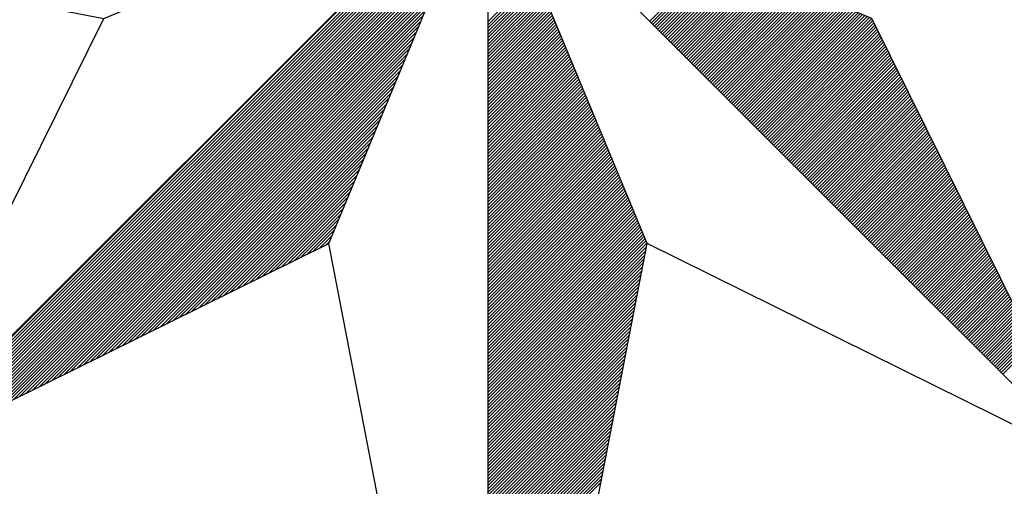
# Model space of a CAD drawing. Header units: metres. Extents: x 183400 to 184400, y 422200 to 427800.
# Tile 88 of 221: x 184268.05 to 184280.15, y 424558.97 to 424564.7. Entities that reach past the tile are written whole.
import ezdxf

# ---------------------------------------------------------------- set-up
doc = ezdxf.new("R2010")
doc.units = ezdxf.units.M
doc.layers.add('N_MK2', color=7, linetype='Continuous')
doc.layers.add('방위표', color=7, linetype='Continuous')

# ---------------------------------------------------------------- blocks, each defined once
blk = doc.blocks.new('N_MK2')
at = {"layer": '방위표', "color": 7, "linetype": 'Continuous'}
blk.add_lwpolyline([(-106.029, 0), (-33.696, -13.958), (0, 0), (-53.049, -53.048), (-13.958, -33.696), (0, 0), (0, -106.029), (13.958, -33.696), (0, 0), (53.048, -53.049), (33.696, -13.958), (0, 0), (106.028, 0), (33.696, 13.958), (0, 0), (53.049, 53.049), (13.958, 33.696), (0, 0), (0, 133.028), (-13.958, 33.696), (0, 0), (-53.049, 53.049), (-33.696, 13.958), (0, 0)], close=True, dxfattribs=at)
for points in [[(-52.823, -52.936), (-0.08, -0.193)], [(-52.263, -52.659), (-0.28, -0.676)], [(-51.703, -52.382), (-0.48, -1.159)], [(-51.143, -52.104), (-0.68, -1.641)], [(-50.583, -51.827), (-0.88, -2.124)], [(-50.023, -51.55), (-1.08, -2.607)], [(-49.463, -51.273), (-1.28, -3.09)], [(-48.902, -50.995), (-1.48, -3.573)], [(-48.342, -50.718), (-1.68, -4.056)], [(-47.782, -50.441), (-1.88, -4.539)], [(-47.222, -50.163), (-2.08, -5.021)], [(-46.662, -49.886), (-2.28, -5.504)], [(-46.102, -49.609), (-2.48, -5.987)], [(-45.542, -49.331), (-2.68, -6.47)], [(-44.981, -49.054), (-2.88, -6.953)], [(-44.421, -48.777), (-3.08, -7.436)], [(-43.861, -48.5), (-3.28, -7.919)], [(-43.301, -48.222), (-3.48, -8.401)], [(14.199, -14.199), (20.08, -8.318)], [(14.34, -14.34), (20.28, -8.4)], [(14.481, -14.482), (20.48, -8.483)], [(14.623, -14.623), (20.68, -8.566)], [(-42.741, -47.945), (-3.68, -8.884)], [(-42.181, -47.668), (-3.88, -9.367)], [(14.764, -14.764), (20.88, -8.649)], [(14.906, -14.906), (21.08, -8.732)], [(15.047, -15.047), (21.28, -8.815)], [(15.188, -15.189), (21.48, -8.898)], [(15.33, -15.33), (21.68, -8.98)], [(15.471, -15.472), (21.88, -9.063)], [(15.613, -15.613), (22.08, -9.146)], [(15.754, -15.754), (22.28, -9.229)], [(15.896, -15.896), (22.48, -9.312)], [(16.037, -16.037), (22.68, -9.395)], [(16.178, -16.179), (22.88, -9.477)], [(-41.621, -47.39), (-4.08, -9.85)], [(-41.06, -47.113), (-4.28, -10.333)], [(0, -14.255), (4.175, -10.08)], [(0, -14.538), (4.258, -10.28)], [(16.32, -16.32), (23.08, -9.56)], [(16.461, -16.462), (23.28, -9.643)], [(16.603, -16.603), (23.48, -9.726)], [(16.744, -16.744), (23.68, -9.809)], [(16.885, -16.886), (23.88, -9.892)], [(17.027, -17.027), (24.08, -9.975)], [(17.168, -17.169), (24.28, -10.057)], [(17.31, -17.31), (24.48, -10.14)], [(17.451, -17.452), (24.68, -10.223)], [(17.593, -17.593), (24.88, -10.306)], [(-40.5, -46.836), (-4.48, -10.816)], [(0, -14.821), (4.341, -10.48)], [(0, -15.104), (4.424, -10.68)], [(0, -15.386), (4.507, -10.88)], [(0, -15.669), (4.59, -11.08)], [(17.734, -17.734), (25.08, -10.389)], [(17.875, -17.876), (25.28, -10.472)], [(18.017, -18.017), (25.48, -10.554)], [(18.158, -18.159), (25.68, -10.637)], [(18.3, -18.3), (25.88, -10.72)], [(18.441, -18.441), (26.08, -10.803)], [(18.583, -18.583), (26.28, -10.886)], [(18.724, -18.724), (26.48, -10.969)], [(18.865, -18.866), (26.68, -11.052)], [(19.007, -19.007), (26.88, -11.134)], [(19.148, -19.149), (27.08, -11.217)], [(-39.94, -46.558), (-4.68, -11.299)], [(-39.38, -46.281), (-4.88, -11.781)], [(0, -15.952), (4.672, -11.28)], [(0, -16.235), (4.755, -11.48)], [(0, -16.518), (4.838, -11.68)], [(0, -16.801), (4.921, -11.88)], [(0, -17.084), (5.004, -12.08)], [(19.29, -19.29), (27.28, -11.3)], [(19.431, -19.431), (27.48, -11.383)], [(19.572, -19.573), (27.68, -11.466)], [(19.714, -19.714), (27.88, -11.549)], [(19.855, -19.856), (28.08, -11.631)], [(19.997, -19.997), (28.28, -11.714)], [(20.138, -20.139), (28.48, -11.797)], [(20.28, -20.28), (28.68, -11.88)], [(20.421, -20.421), (28.88, -11.963)], [(20.562, -20.563), (29.08, -12.046)], [(-38.82, -46.004), (-5.08, -12.264)], [(-38.26, -45.727), (-5.28, -12.747)], [(0, -17.366), (5.087, -12.28)], [(0, -17.649), (5.17, -12.48)], [(0, -17.932), (5.252, -12.68)], [(0, -18.215), (5.335, -12.88)], [(20.704, -20.704), (29.28, -12.129)], [(20.845, -20.846), (29.48, -12.211)], [(20.987, -20.987), (29.68, -12.294)], [(21.128, -21.128), (29.88, -12.377)], [(21.27, -21.27), (30.08, -12.46)], [(21.411, -21.411), (30.28, -12.543)], [(21.552, -21.553), (30.48, -12.626)], [(21.694, -21.694), (30.68, -12.708)], [(21.835, -21.836), (30.88, -12.791)], [(21.977, -21.977), (31.08, -12.874)], [(22.118, -22.118), (31.28, -12.957)], [(-37.7, -45.449), (-5.48, -13.23)], [(-37.139, -45.172), (-5.68, -13.713)], [(0, -18.498), (5.418, -13.08)], [(0, -18.781), (5.501, -13.28)], [(0, -19.063), (5.584, -13.48)], [(0, -19.346), (5.667, -13.68)], [(22.259, -22.26), (31.479, -13.04)], [(22.401, -22.401), (31.679, -13.123)], [(22.542, -22.543), (31.879, -13.206)], [(22.684, -22.684), (32.079, -13.288)], [(22.825, -22.826), (32.279, -13.371)], [(22.967, -22.967), (32.479, -13.454)], [(23.108, -23.108), (32.679, -13.537)], [(23.249, -23.25), (32.879, -13.62)], [(23.391, -23.391), (33.079, -13.703)], [(23.532, -23.533), (33.279, -13.785)], [(-53.049, -53.048), (-33.696, -13.958)], [(-36.579, -44.895), (-5.88, -14.196)], [(-36.019, -44.617), (-6.08, -14.679)], [(0, -19.629), (5.749, -13.88)], [(0, -19.912), (5.832, -14.08)], [(0, -20.195), (5.915, -14.28)], [(0, -20.478), (5.998, -14.48)], [(0, -20.761), (6.081, -14.68)], [(23.674, -23.674), (33.479, -13.868)], [(23.815, -23.816), (33.679, -13.951)], [(23.957, -23.957), (33.782, -14.132)], [(24.098, -24.098), (33.876, -14.321)], [(24.239, -24.24), (33.969, -14.51)], [(-35.459, -44.34), (-6.28, -15.161)], [(0, -21.043), (6.164, -14.88)], [(0, -21.326), (6.247, -15.08)], [(0, -21.609), (6.329, -15.28)], [(0, -21.892), (6.412, -15.48)], [(24.381, -24.381), (34.063, -14.699)], [(24.522, -24.523), (34.157, -14.888)], [(24.664, -24.664), (34.25, -15.077)], [(24.805, -24.805), (34.344, -15.267)], [(24.946, -24.947), (34.438, -15.456)], [(-34.899, -44.063), (-6.48, -15.644)], [(-34.339, -43.785), (-6.68, -16.127)], [(0, -22.175), (6.495, -15.68)], [(0, -22.458), (6.578, -15.88)], [(0, -22.74), (6.661, -16.08)], [(0, -23.023), (6.744, -16.28)], [(25.088, -25.088), (34.531, -15.645)], [(25.229, -25.23), (34.625, -15.834)], [(25.371, -25.371), (34.718, -16.023)], [(25.512, -25.513), (34.812, -16.213)], [(25.654, -25.654), (34.906, -16.402)], [(-33.779, -43.508), (-6.88, -16.61)], [(-33.218, -43.231), (-7.08, -17.093)], [(0, -23.306), (6.826, -16.48)], [(0, -23.589), (6.909, -16.68)], [(0, -23.872), (6.992, -16.88)], [(0, -24.155), (7.075, -17.08)], [(25.795, -25.795), (34.999, -16.591)], [(25.936, -25.937), (35.093, -16.78)], [(26.078, -26.078), (35.187, -16.969)], [(26.219, -26.22), (35.28, -17.159)], [(-32.658, -42.954), (-7.28, -17.576)], [(-32.098, -42.676), (-7.48, -18.059)], [(0, -24.437), (7.158, -17.28)], [(0, -24.72), (7.241, -17.48)], [(0, -25.003), (7.324, -17.68)], [(0, -25.286), (7.406, -17.88)], [(0, -25.569), (7.489, -18.08)], [(26.361, -26.361), (35.374, -17.348)], [(26.502, -26.503), (35.468, -17.537)], [(26.643, -26.644), (35.561, -17.726)], [(26.785, -26.785), (35.655, -17.915)], [(26.926, -26.927), (35.749, -18.104)], [(-31.538, -42.399), (-7.68, -18.541)], [(0, -25.852), (7.572, -18.28)], [(0, -26.135), (7.655, -18.48)], [(0, -26.417), (7.738, -18.68)], [(0, -26.7), (7.821, -18.88)], [(27.068, -27.068), (35.842, -18.294)], [(27.209, -27.21), (35.936, -18.483)], [(27.351, -27.351), (36.03, -18.672)], [(27.492, -27.493), (36.123, -18.861)], [(-30.978, -42.122), (-7.881, -19.024)], [(-30.418, -41.844), (-8.081, -19.507)], [(0, -26.983), (7.903, -19.08)], [(0, -27.266), (7.986, -19.28)], [(0, -27.549), (8.069, -19.48)], [(0, -27.832), (8.152, -19.68)], [(27.633, -27.634), (36.217, -19.05)], [(27.775, -27.775), (36.311, -19.24)], [(27.916, -27.917), (36.404, -19.429)], [(28.058, -28.058), (36.498, -19.618)], [(28.199, -28.2), (36.592, -19.807)], [(-29.858, -41.567), (-8.281, -19.99)], [(-29.297, -41.29), (-8.481, -20.473)], [(0, -28.114), (8.235, -19.88)], [(0, -28.397), (8.318, -20.08)], [(0, -28.68), (8.4, -20.28)], [(0, -28.963), (8.483, -20.48)], [(0, -29.246), (8.566, -20.68)], [(28.341, -28.341), (36.685, -19.996)], [(28.482, -28.482), (36.779, -20.186)], [(28.623, -28.624), (36.873, -20.375)], [(28.765, -28.765), (36.966, -20.564)], [(-28.737, -41.012), (-8.681, -20.956)], [(-28.177, -40.735), (-8.881, -21.439)], [(0, -29.529), (8.649, -20.88)], [(0, -29.811), (8.732, -21.08)], [(0, -30.094), (8.815, -21.28)], [(0, -30.377), (8.898, -21.48)], [(28.906, -28.907), (37.06, -20.753)], [(29.048, -29.048), (37.154, -20.942)], [(29.189, -29.19), (37.247, -21.131)], [(29.33, -29.331), (37.341, -21.321)], [(29.472, -29.472), (37.435, -21.51)], [(-27.617, -40.458), (-9.081, -21.922)], [(-27.057, -40.181), (-9.281, -22.404)], [(0, -30.66), (8.98, -21.68)], [(0, -30.943), (9.063, -21.88)], [(0, -31.226), (9.146, -22.08)], [(0, -31.509), (9.229, -22.28)], [(29.613, -29.614), (37.528, -21.699)], [(29.755, -29.755), (37.622, -21.888)], [(29.896, -29.897), (37.716, -22.077)], [(30.038, -30.038), (37.809, -22.267)], [(30.179, -30.18), (37.903, -22.456)], [(-26.497, -39.903), (-9.481, -22.887)], [(0, -31.791), (9.312, -22.48)], [(0, -32.074), (9.395, -22.68)], [(0, -32.357), (9.477, -22.88)], [(0, -32.64), (9.56, -23.08)], [(0, -32.923), (9.643, -23.28)], [(30.32, -30.321), (37.996, -22.645)], [(30.462, -30.462), (38.09, -22.834)], [(30.603, -30.604), (38.184, -23.023)], [(30.745, -30.745), (38.277, -23.213)], [(-25.937, -39.626), (-9.681, -23.37)], [(-25.376, -39.349), (-9.881, -23.853)], [(0, -33.206), (9.726, -23.48)], [(0, -33.488), (9.809, -23.68)], [(0, -33.771), (9.892, -23.88)], [(0, -34.054), (9.975, -24.08)], [(30.886, -30.887), (38.371, -23.402)], [(31.028, -31.028), (38.465, -23.591)], [(31.169, -31.17), (38.558, -23.78)], [(31.31, -31.311), (38.652, -23.969)], [(31.452, -31.452), (38.746, -24.158)], [(-24.816, -39.071), (-10.081, -24.336)], [(-24.256, -38.794), (-10.281, -24.819)], [(0, -34.337), (10.057, -24.28)], [(0, -34.62), (10.14, -24.48)], [(0, -34.903), (10.223, -24.68)], [(0, -35.186), (10.306, -24.88)], [(31.593, -31.594), (38.839, -24.348)], [(31.735, -31.735), (38.933, -24.537)], [(31.876, -31.877), (39.027, -24.726)], [(32.017, -32.018), (39.12, -24.915)], [(-23.696, -38.517), (-10.481, -25.302)], [(-23.136, -38.24), (-10.681, -25.784)], [(0, -35.468), (10.389, -25.08)], [(0, -35.751), (10.472, -25.28)], [(0, -36.034), (10.554, -25.48)], [(0, -36.317), (10.637, -25.68)], [(0, -36.6), (10.72, -25.88)], [(32.159, -32.159), (39.214, -25.104)], [(32.3, -32.301), (39.308, -25.294)], [(32.442, -32.442), (39.401, -25.483)], [(32.583, -32.584), (39.495, -25.672)], [(32.725, -32.725), (39.589, -25.861)], [(-22.576, -37.962), (-10.881, -26.267)], [(-22.016, -37.685), (-11.081, -26.75)], [(0, -36.883), (10.803, -26.08)], [(0, -37.165), (10.886, -26.28)], [(0, -37.448), (10.969, -26.48)], [(0, -37.731), (11.052, -26.68)], [(32.866, -32.867), (39.682, -26.05)], [(33.007, -33.008), (39.776, -26.239)], [(33.149, -33.149), (39.87, -26.429)], [(33.29, -33.291), (39.963, -26.618)], [(-21.455, -37.408), (-11.281, -27.233)], [(0, -38.014), (11.134, -26.88)], [(0, -38.297), (11.217, -27.08)], [(0, -38.58), (11.3, -27.28)], [(0, -38.862), (11.383, -27.48)], [(33.432, -33.432), (40.057, -26.807)], [(33.573, -33.574), (40.151, -26.996)], [(33.715, -33.715), (40.244, -27.185)], [(33.856, -33.857), (40.338, -27.375)], [(33.997, -33.998), (40.432, -27.564)], [(-20.895, -37.13), (-11.481, -27.716)], [(-20.335, -36.853), (-11.681, -28.199)], [(0, -39.145), (11.466, -27.68)], [(0, -39.428), (11.549, -27.88)], [(0, -39.711), (11.631, -28.08)], [(0, -39.994), (11.714, -28.28)], [(0, -40.277), (11.797, -28.48)], [(34.139, -34.139), (40.525, -27.753)], [(34.28, -34.281), (40.619, -27.942)], [(34.422, -34.422), (40.713, -28.131)], [(34.563, -34.564), (40.806, -28.321)], [(-19.775, -36.576), (-11.881, -28.682)], [(-19.215, -36.298), (-12.081, -29.164)], [(0, -40.56), (11.88, -28.68)], [(0, -40.842), (11.963, -28.88)], [(0, -41.125), (12.046, -29.08)], [(0, -41.408), (12.129, -29.28)], [(34.704, -34.705), (40.9, -28.51)], [(34.846, -34.847), (40.993, -28.699)], [(34.987, -34.988), (41.087, -28.888)], [(35.129, -35.129), (41.181, -29.077)], [(35.27, -35.271), (41.274, -29.266)], [(-18.655, -36.021), (-12.281, -29.647)], [(-18.095, -35.744), (-12.481, -30.13)], [(0, -41.691), (12.211, -29.48)], [(0, -41.974), (12.294, -29.68)], [(0, -42.257), (12.377, -29.88)], [(0, -42.539), (12.46, -30.08)], [(35.412, -35.412), (41.368, -29.456)], [(35.553, -35.554), (41.462, -29.645)], [(35.694, -35.695), (41.555, -29.834)], [(35.836, -35.836), (41.649, -30.023)], [(35.977, -35.978), (41.743, -30.212)], [(-17.534, -35.467), (-12.681, -30.613)], [(-16.974, -35.189), (-12.881, -31.096)], [(0, -42.822), (12.543, -30.28)], [(0, -43.105), (12.626, -30.48)], [(0, -43.388), (12.708, -30.68)], [(0, -43.671), (12.791, -30.88)], [(0, -43.954), (12.874, -31.08)], [(36.119, -36.119), (41.836, -30.402)], [(36.26, -36.261), (41.93, -30.591)], [(36.402, -36.402), (42.024, -30.78)], [(36.543, -36.544), (42.117, -30.969)], [(-16.414, -34.912), (-13.081, -31.579)], [(0, -44.237), (12.957, -31.279)], [(0, -44.519), (13.04, -31.479)], [(0, -44.802), (13.123, -31.679)], [(0, -45.085), (13.206, -31.879)], [(36.684, -36.685), (42.211, -31.158)], [(36.826, -36.826), (42.305, -31.348)], [(36.967, -36.968), (42.398, -31.537)], [(37.109, -37.109), (42.492, -31.726)], [(37.25, -37.251), (42.586, -31.915)], [(-15.854, -34.635), (-13.281, -32.062)], [(-15.294, -34.357), (-13.481, -32.544)], [(0, -45.368), (13.288, -32.079)], [(0, -45.651), (13.371, -32.279)], [(0, -45.934), (13.454, -32.479)], [(0, -46.216), (13.537, -32.679)], [(37.391, -37.392), (42.679, -32.104)], [(37.533, -37.534), (42.773, -32.293)], [(37.674, -37.675), (42.867, -32.483)], [(37.816, -37.816), (42.96, -32.672)], [(-14.734, -34.08), (-13.681, -33.027)], [(-14.174, -33.803), (-13.881, -33.51)], [(0, -46.499), (13.62, -32.879)], [(0, -46.782), (13.703, -33.079)], [(0, -47.065), (13.785, -33.279)], [(0, -47.348), (13.868, -33.479)], [(0, -47.631), (13.951, -33.679)], [(37.957, -37.958), (43.054, -32.861)], [(38.099, -38.099), (43.148, -33.05)], [(38.24, -38.241), (43.241, -33.239)], [(38.381, -38.382), (43.335, -33.429)], [(38.523, -38.524), (43.429, -33.618)], [(0, -106.029), (-13.958, -33.696)], [(0, -47.913), (13.896, -34.018)], [(0, -48.196), (13.828, -34.368)], [(53.048, -53.049), (13.958, -33.696)], [(38.664, -38.665), (43.522, -33.807)], [(38.806, -38.806), (43.616, -33.996)], [(38.947, -38.948), (43.71, -34.185)], [(39.088, -39.089), (43.803, -34.375)], [(0, -48.479), (13.761, -34.718)], [(0, -48.762), (13.693, -35.069)], [(39.23, -39.231), (43.897, -34.564)], [(39.371, -39.372), (43.991, -34.753)], [(39.513, -39.513), (44.084, -34.942)], [(39.654, -39.655), (44.178, -35.131)], [(39.796, -39.796), (44.271, -35.32)], [(0, -49.045), (13.625, -35.419)], [(0, -49.328), (13.558, -35.77)], [(0, -49.611), (13.49, -36.12)], [(39.937, -39.938), (44.365, -35.51)], [(40.078, -40.079), (44.459, -35.699)], [(40.22, -40.221), (44.552, -35.888)], [(40.361, -40.362), (44.646, -36.077)], [(40.503, -40.503), (44.74, -36.266)], [(0, -49.893), (13.423, -36.471)], [(0, -50.176), (13.355, -36.821)], [(40.644, -40.645), (44.833, -36.456)], [(40.786, -40.786), (44.927, -36.645)], [(40.927, -40.928), (45.021, -36.834)], [(41.068, -41.069), (45.114, -37.023)], [(0, -50.459), (13.287, -37.172)], [(0, -50.742), (13.22, -37.522)], [(0, -51.025), (13.152, -37.873)], [(41.21, -41.211), (45.208, -37.212)], [(41.351, -41.352), (45.302, -37.401)], [(41.493, -41.493), (45.395, -37.591)], [(41.634, -41.635), (45.489, -37.78)], [(41.775, -41.776), (45.583, -37.969)], [(0, -51.308), (13.084, -38.223)], [(0, -51.59), (13.017, -38.574)], [(41.917, -41.918), (45.676, -38.158)], [(42.058, -42.059), (45.77, -38.347)], [(42.2, -42.201), (45.864, -38.537)], [(42.341, -42.342), (45.957, -38.726)], [(0, -51.873), (12.949, -38.924)], [(0, -52.156), (12.882, -39.275)], [(0, -52.439), (12.814, -39.625)], [(42.483, -42.483), (46.051, -38.915)], [(42.624, -42.625), (46.145, -39.104)], [(42.765, -42.766), (46.238, -39.293)], [(42.907, -42.908), (46.332, -39.483)], [(43.048, -43.049), (46.426, -39.672)], [(0, -52.722), (12.746, -39.976)], [(0, -53.005), (12.679, -40.326)], [(43.19, -43.19), (46.519, -39.861)], [(43.331, -43.332), (46.613, -40.05)], [(43.473, -43.473), (46.707, -40.239)], [(43.614, -43.615), (46.8, -40.428)], [(0, -53.287), (12.611, -40.677)], [(0, -53.57), (12.543, -41.027)], [(0, -53.853), (12.476, -41.377)], [(43.755, -43.756), (46.894, -40.618)], [(43.897, -43.898), (46.988, -40.807)], [(44.038, -44.039), (47.081, -40.996)], [(44.18, -44.18), (47.175, -41.185)], [(44.321, -44.322), (47.268, -41.374)], [(0, -54.136), (12.408, -41.728)], [(0, -54.419), (12.34, -42.078)], [(44.462, -44.463), (47.362, -41.564)], [(44.604, -44.605), (47.456, -41.753)], [(44.745, -44.746), (47.549, -41.942)], [(44.887, -44.888), (47.643, -42.131)], [(45.028, -45.029), (47.737, -42.32)], [(0, -54.702), (12.273, -42.429)], [(0, -54.985), (12.205, -42.779)], [(0, -55.267), (12.138, -43.13)], [(45.17, -45.17), (47.83, -42.51)], [(0, -55.55), (12.07, -43.48)], [(0, -55.833), (12.002, -43.831)], [(0, -56.116), (11.935, -44.181)], [(0, -56.399), (11.867, -44.532)], [(0, -56.682), (11.799, -44.882)], [(0, -56.964), (11.732, -45.233)], [(0, -57.247), (11.664, -45.583)], [(0, -57.53), (11.597, -45.934)], [(0, -57.813), (11.529, -46.284)], [(0, -58.096), (11.461, -46.635)], [(0, -58.379), (11.394, -46.985)], [(0, -58.662), (11.326, -47.336)], [(0, -58.944), (11.258, -47.686)], [(0, -59.227), (11.191, -48.036)], [(0, -59.51), (11.123, -48.387)], [(0, -59.793), (11.055, -48.737)], [(0, -60.076), (10.988, -49.088)], [(0, -60.359), (10.92, -49.438)], [(0, -60.641), (10.853, -49.789)], [(0, -60.924), (10.785, -50.139)], [(0, -61.207), (10.717, -50.49)], [(0, -61.49), (10.65, -50.84)], [(0, -61.773), (10.582, -51.191)], [(0, -62.056), (10.514, -51.541)], [(0, -62.338), (10.447, -51.892)], [(0, -62.621), (10.379, -52.242)], [(0, -62.904), (10.312, -52.593)], [(0, -63.187), (10.244, -52.943)], [(0, -63.47), (10.176, -53.294)], [(0, -63.753), (10.109, -53.644)], [(0, -64.036), (10.041, -53.995)], [(0, -64.318), (9.973, -54.345)], [(0, -64.601), (9.906, -54.695)]]:
    blk.add_lwpolyline(points, dxfattribs=at)

msp = doc.modelspace()

# ---------------------------------------------------------------- block references
at = {"layer": 'N_MK2', "linetype": 'Continuous', "lineweight": 15, "xscale": 0.1399996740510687, "yscale": 0.1399996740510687, "zscale": 0.139999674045}
msp.add_blockref('N_MK2', (184273.805, 424566.673), dxfattribs=at)

doc.saveas('drawing.dxf')
